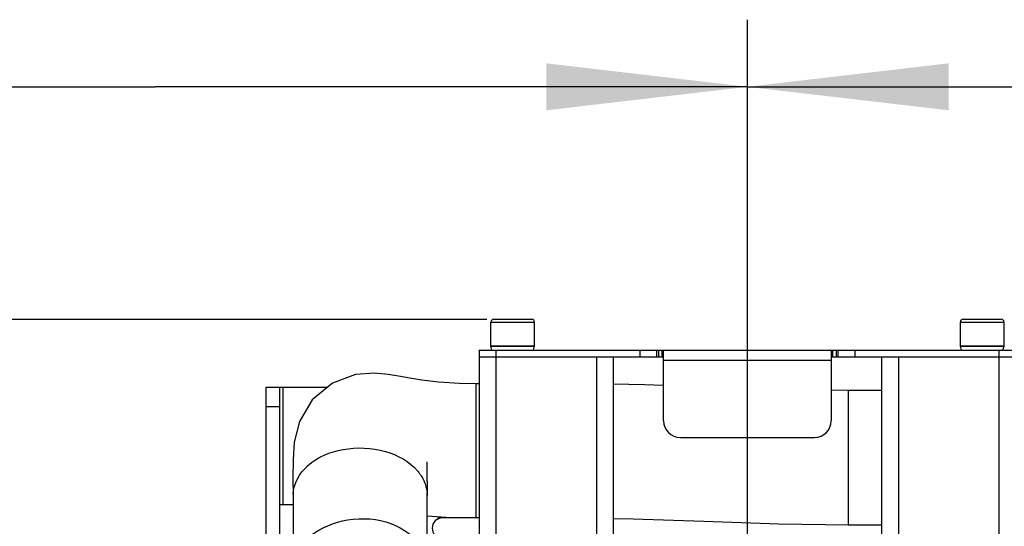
# Model space of a CAD drawing. Header units: millimetres. Extents: x 0 to 11890, y 0 to 8410.
# Tile 32 of 103: x 3838 to 4131, y 7082 to 7233. Entities that reach past the tile are written whole.
import ezdxf

# ---------------------------------------------------------------- set-up
doc = ezdxf.new("R2010")
doc.units = ezdxf.units.MM
doc.header["$LTSCALE"] = 653.95
doc.layers.get('0').update_dxf_attribs({"linetype": 'CONTINUOUS'})
for name, color, linetype in [('304103000008DXF_CONTINUOUS_LINE', 7, 'CONTINUOUS'), ('304105000021DXF_CONTINUOUS_LINE', 7, 'CONTINUOUS'), ('304105000044DXF_CONTINUOUS_LINE', 7, 'CONTINUOUS'), ('304105000047DXF_CONTINUOUS_LINE', 7, 'CONTINUOUS'), ('501023000231DXF_CONTINUOUS_LINE', 7, 'CONTINUOUS'), ('501025000001DXF_CONTINUOUS_LINE', 7, 'CONTINUOUS'), ('604006000004DXF_CONTINUOUS_LINE', 7, 'CONTINUOUS'), ('R50-1TANHUANDXF_CONTINUOUS_LINE', 7, 'CONTINUOUS'), ('运动范围_DXF_DIMENSION', 7, 'CONTINUOUS')]:
    doc.layers.add(name, color=color, linetype=linetype)
doc.styles.get("Standard").update_dxf_attribs({"font": 'txt', "width": 0.7})
doc.dimstyles.new('DIMSTYLE_4', dxfattribs={"dimtxt": 100, "dimasz": 60, "dimexe": 2, "dimexo": 0.2, "dimgap": 2.5, "dimtad": 1, "dimdsep": 46, "dimtxsty": 'Standard', "dimblk": '_FILLED', "dimblk1": '_FILLED', "dimblk2": '_FILLED', "dimcen": 0.09, "dimclrt": 5, "dimazin": 2, "dimtp": 0.01, "dimtm": 0.01, "dimtfac": 1, "dimtofl": 0, "dimtmove": 0, "dimatfit": 3, "dimldrblk": '_FILLED', "dimfxl": 0, "dimtolj": 1, "dimarcsym": 0})

# ---------------------------------------------------------------- blocks, each defined once
blk = doc.blocks.new('_FILLED')
at = {"color": 0, "linetype": 'ByBlock'}
blk.add_solid([(0, 0), (-1, 0.1167), (-1, -0.1167)], dxfattribs=at)
blk = doc.blocks.new('*D20')
at = {"layer": '运动范围_DXF_DIMENSION', "color": 2, "linetype": 'Continuous', "transparency": 16777216}
for p, q in [((3701.69, 6845.05), (3701.69, 7232.72)), ((4054.89, 7070.23), (4054.89, 7232.72)), ((3701.69, 7212.72), (3878.29, 7212.72)), ((4054.89, 7212.72), (3878.29, 7212.72))]:
    blk.add_line(p, q, dxfattribs=at)
at = {"layer": '运动范围_DXF_DIMENSION', "color": 2, "linetype": 'Continuous', "transparency": 16777216, "xscale": 60, "yscale": 60, "zscale": 60, "rotation": 180}
blk.add_blockref('_FILLED', (3701.69, 7212.72), dxfattribs=at)
at = {"layer": '运动范围_DXF_DIMENSION', "color": 2, "linetype": 'Continuous', "transparency": 16777216, "xscale": 60, "yscale": 60, "zscale": 60}
blk.add_blockref('_FILLED', (4054.89, 7212.72), dxfattribs=at)
blk = doc.blocks.new('*D22')
at = {"layer": '运动范围_DXF_DIMENSION', "color": 2, "linetype": 'Continuous', "transparency": 16777216}
for p, q in [((3977.19, 7143.43), (3508.52, 7143.43)), ((3528.52, 7143.43), (3528.52, 6210.83)), ((3528.52, 5278.23), (3528.52, 6210.83)), ((3854.11, 5278.23), (3508.52, 5278.23))]:
    blk.add_line(p, q, dxfattribs=at)
at = {"layer": '运动范围_DXF_DIMENSION', "color": 2, "linetype": 'Continuous', "transparency": 16777216, "xscale": 60, "yscale": 60, "zscale": 60}
for p, rotation in [((3528.52, 7143.43), 90), ((3528.52, 5278.23), 270)]:
    blk.add_blockref('_FILLED', p, dxfattribs=dict(at, rotation=rotation))
blk = doc.blocks.new('*D30')
at = {"layer": '运动范围_DXF_DIMENSION', "color": 2, "linetype": 'Continuous', "transparency": 16777216}
for p, q in [((4054.89, 7070.23), (4054.89, 7232.72)), ((4287.39, 6757.62), (4287.39, 7232.72)), ((4054.89, 7212.72), (4171.14, 7212.72)), ((4287.39, 7212.72), (4171.14, 7212.72)), ((4171.14, 7212.72), (4653.63, 7212.72))]:
    blk.add_line(p, q, dxfattribs=at)
at = {"layer": '运动范围_DXF_DIMENSION', "color": 2, "linetype": 'Continuous', "transparency": 16777216, "xscale": 60, "yscale": 60, "zscale": 60, "rotation": 180}
blk.add_blockref('_FILLED', (4054.89, 7212.72), dxfattribs=at)
at = {"layer": '运动范围_DXF_DIMENSION', "color": 2, "linetype": 'Continuous', "transparency": 16777216, "xscale": 60, "yscale": 60, "zscale": 60}
blk.add_blockref('_FILLED', (4287.39, 7212.72), dxfattribs=at)

msp = doc.modelspace()

# ---------------------------------------------------------------- linework, layer by layer
at = {"layer": '304103000008DXF_CONTINUOUS_LINE', "color": 7, "linetype": 'Continuous'}
for p, q in [((3974.894, 7132.233), (3974.894, 7065.233)), ((3974.894, 7132.233), (4009.894, 7132.233)), ((4014.894, 7132.233), (4014.894, 7075.814)), ((4094.894, 7132.233), (4094.894, 7075.814)), ((4099.894, 7132.233), (4134.894, 7132.233))]:
    msp.add_line(p, q, dxfattribs=at)
at = {"layer": '304103000008DXF_CONTINUOUS_LINE', "color": 9, "linetype": 'Continuous'}
for p, q in [((3979.894, 7132.233), (3979.894, 7057.069)), ((4009.894, 7132.233), (4009.894, 7072.389)), ((4099.894, 7132.233), (4099.893, 7072.389)), ((4129.894, 7132.233), (4129.894, 7057.07))]:
    msp.add_line(p, q, dxfattribs=at)
at = {"layer": '304105000021DXF_CONTINUOUS_LINE', "color": 7, "linetype": 'Continuous'}
msp.add_line((3974.894, 7084.233), (3963.894, 7084.233), dxfattribs=at)
msp.add_arc((3963.894, 7081.233), 3, 90, 270, dxfattribs=at)
at = {"layer": '304105000044DXF_CONTINUOUS_LINE', "color": 7, "linetype": 'Continuous'}
for p, q in [((3974.894, 7134.233), (3974.894, 7132.233)), ((3974.894, 7134.233), (4134.894, 7134.233)), ((4027.894, 7132.233), (4027.894, 7134.233)), ((4029.894, 7113.233), (4029.894, 7134.233)), ((4079.894, 7134.233), (4079.894, 7113.233)), ((4081.894, 7134.233), (4081.894, 7132.233)), ((3974.894, 7132.233), (4029.894, 7132.233)), ((4079.894, 7132.233), (4134.894, 7132.233)), ((4034.894, 7108.233), (4074.894, 7108.233))]:
    msp.add_line(p, q, dxfattribs=at)
at = {"layer": '304105000044DXF_CONTINUOUS_LINE', "color": 9, "linetype": 'Continuous'}
for p, q in [((3979.894, 7134.233), (3979.894, 7132.233)), ((4022.894, 7132.233), (4022.894, 7134.233)), ((4028.394, 7134.233), (4028.394, 7132.233)), ((4029.394, 7134.233), (4029.394, 7132.233)), ((4080.394, 7132.233), (4080.394, 7134.233)), ((4081.394, 7134.233), (4081.394, 7132.233)), ((4086.894, 7134.233), (4086.894, 7132.233)), ((4129.894, 7134.233), (4129.894, 7132.233)), ((4029.894, 7131.233), (4079.894, 7131.233))]:
    msp.add_line(p, q, dxfattribs=at)
at = {"layer": '304105000044DXF_CONTINUOUS_LINE', "color": 7, "linetype": 'Continuous'}
for centre, start, end in [((4034.894, 7113.233), 180, 270), ((4074.894, 7113.233), 270, 360)]:
    msp.add_arc(centre, 5, start, end, dxfattribs=at)
at = {"layer": '304105000047DXF_CONTINUOUS_LINE', "color": 7, "linetype": 'Continuous'}
for p, q in [((3911.394, 7053.535), (3911.394, 7123.233)), ((3911.394, 7123.233), (3929.757, 7123.233)), ((3915.394, 7123.233), (3915.394, 7053.535)), ((3915.394, 7088.233), (3919.394, 7088.233))]:
    msp.add_line(p, q, dxfattribs=at)
at = {"layer": '304105000047DXF_CONTINUOUS_LINE', "color": 9, "linetype": 'Continuous'}
for p, q in [((3916.394, 7123.233), (3916.394, 7088.233)), ((3915.394, 7117.375), (3911.394, 7117.375))]:
    msp.add_line(p, q, dxfattribs=at)
at = {"layer": '501023000231DXF_CONTINUOUS_LINE', "color": 7, "linetype": 'Continuous'}
for p, q in [((3979.194, 7143.433), (3990.594, 7143.433)), ((4119.194, 7143.433), (4130.594, 7143.433)), ((3978.394, 7135.433), (3978.394, 7142.633)), ((3991.394, 7135.433), (3991.394, 7142.633)), ((4118.394, 7135.433), (4118.394, 7142.633)), ((4131.394, 7135.433), (4131.394, 7142.633)), ((3978.394, 7135.433), (3991.394, 7135.433)), ((4118.394, 7135.433), (4131.394, 7135.433))]:
    msp.add_line(p, q, dxfattribs=at)
at = {"layer": '501023000231DXF_CONTINUOUS_LINE', "color": 9, "linetype": 'Continuous'}
for p, q in [((3978.394, 7142.633), (3991.394, 7142.633)), ((4118.394, 7142.633), (4131.394, 7142.633))]:
    msp.add_line(p, q, dxfattribs=at)
at = {"layer": '501023000231DXF_CONTINUOUS_LINE', "color": 7, "linetype": 'Continuous'}
for centre, start, end in [((3979.194, 7142.633), 90, 180), ((3990.594, 7142.633), 0, 90), ((4119.194, 7142.633), 90, 180), ((4130.594, 7142.633), 0, 90)]:
    msp.add_arc(centre, 0.8, start, end, dxfattribs=at)
at = {"layer": '501025000001DXF_CONTINUOUS_LINE', "color": 7, "linetype": 'Continuous'}
for p, q in [((3962.644, 7084.003), (3962.644, 7084.233)), ((3963.894, 7084.233), (3962.644, 7084.233)), ((3962.67, 7083.978), (3962.644, 7084.003)), ((3962.743, 7084.003), (3962.644, 7084.003))]:
    msp.add_line(p, q, dxfattribs=at)
at = {"layer": '604006000004DXF_CONTINUOUS_LINE', "color": 7, "linetype": 'Continuous'}
for p, q in [((3978.394, 7135.391), (3978.549, 7135.433)), ((3978.711, 7134.233), (3978.394, 7135.391)), ((3991.394, 7135.391), (3978.394, 7135.391)), ((3991.077, 7134.233), (3991.394, 7135.391)), ((3991.394, 7135.391), (3991.238, 7135.433)), ((4118.394, 7135.391), (4118.549, 7135.433)), ((4118.711, 7134.233), (4118.394, 7135.391)), ((4131.394, 7135.391), (4118.394, 7135.391)), ((4131.077, 7134.233), (4131.394, 7135.391)), ((4131.394, 7135.391), (4131.238, 7135.433))]:
    msp.add_line(p, q, dxfattribs=at)
at = {"layer": 'R50-1TANHUANDXF_CONTINUOUS_LINE', "color": 9, "linetype": 'Continuous'}
for p, q in [((3973.894, 7124.233), (3973.894, 7084.233)), ((4084.894, 7122.233), (4084.894, 7082.233))]:
    msp.add_line(p, q, dxfattribs=at)
at = {"layer": 'R50-1TANHUANDXF_CONTINUOUS_LINE', "color": 7, "linetype": 'Continuous'}
for p, q in [((3974.894, 7124.233), (3973.894, 7124.233)), ((4084.894, 7122.233), (4079.894, 7122.316)), ((4094.894, 7122.233), (4084.894, 7122.233)), ((3959.362, 7099.149), (3959.394, 7101.017)), ((3959.38, 7095.094), (3959.362, 7099.149)), ((3959.38, 7095.094), (3959.394, 7090.961)), ((3919.394, 7090.961), (3919.394, 7069.739)), ((3919.394, 7090.959), (3919.394, 7090.961)), ((3959.394, 7069.748), (3959.394, 7090.961)), ((3959.394, 7084.924), (3966.332, 7084.402)), ((3966.332, 7084.402), (3973.894, 7084.233)), ((4084.894, 7082.233), (4094.894, 7082.233))]:
    msp.add_line(p, q, dxfattribs=at)
for points in [[(3974.056, 7124.233), (3969.036, 7124.315), (3962.79, 7124.725), (3957.823, 7125.316), (3954.235, 7125.9), (3950.81, 7126.53), (3947.733, 7127.019), (3943.718, 7127.385), (3938.044, 7126.945), (3931.187, 7124.424), (3925.145, 7119.394), (3921.358, 7112.992), (3919.784, 7106.855), (3919.39, 7101.653), (3919.368, 7096.249), (3919.394, 7090.959)], [(4029.894, 7123.759), (4024.154, 7123.961), (4014.894, 7124.086)], [(4014.894, 7084.064), (4020.797, 7083.973), (4041.9, 7083.312), (4064.225, 7082.497), (4084.894, 7082.233)]]:
    msp.add_lwpolyline(points, dxfattribs=at)
at = {"layer": 'R50-1TANHUANDXF_CONTINUOUS_LINE', "color": 9, "linetype": 'Continuous'}
for centre, radius, start, end in [((3929.362, 7090.961), 9.968, 177.68312, 179.99809), ((3949.465, 7090.962), 9.929, 0.15879, 4.50116)]:
    msp.add_arc(centre, radius, start, end, dxfattribs=at)
for points, knots in [([(3919.402, 7091.364), (3919.529, 7094.51), (3923.607, 7101.3), (3934.538, 7105.524), (3946.634, 7105.134), (3954.106, 7101.098), (3956.532, 7098.249)], [0, 0, 0, 0, 0.2101247, 0.4694213, 0.7502559, 1, 1, 1, 1]), ([(3956.532, 7098.249), (3956.765, 7097.975), (3957.206, 7097.416), (3957.6, 7096.824), (3957.782, 7096.523)], [0, 0, 0, 0, 0.5064267, 1, 1, 1, 1]), ([(3919.402, 7070.151), (3919.686, 7077.186), (3936.532, 7087.963), (3953.703, 7082.053), (3957.782, 7075.31)], [0, 0, 0, 0, 0.4718966, 1, 1, 1, 1])]:
    msp.add_open_spline(points, degree=3, knots=knots, dxfattribs=at)
msp.add_open_spline([(3957.782, 7096.523), (3958.651, 7095.087), (3959.232, 7093.415), (3959.364, 7091.741)], degree=3, dxfattribs=at)

# ---------------------------------------------------------------- dimensions: what is measured, and where the dimension line sits
at = {"layer": '运动范围_DXF_DIMENSION', "color": 2, "linetype": 'Continuous'}
for base, p1, p2, angle, picture, middle in [((3701.694, 7212.72), (4054.894, 7070.033), (3701.694, 6844.85), 180, '*D20', (3703.294, 7212.72)), ((3528.518, 5278.233), (3977.394, 7143.433), (3854.307, 5278.233), 270, '*D22', (3528.518, 6000.833))]:
    dim = msp.add_linear_dim(base=base, p1=p1, p2=p2, angle=angle, dimstyle='DIMSTYLE_4', dxfattribs=at)
    dim.commit()
    dim.dimension.update_dxf_attribs({"geometry": picture, "text_midpoint": middle, "dimtype": 160})
dim = msp.add_linear_dim(base=(4287.394, 7212.72), p1=(4054.894, 7070.033), p2=(4287.394, 6757.415), dimstyle='DIMSTYLE_4', dxfattribs=at)
dim.commit()
dim.dimension.update_dxf_attribs({"geometry": '*D30', "text_midpoint": (4303.625, 7212.72), "dimtype": 160})

doc.saveas('drawing.dxf')
